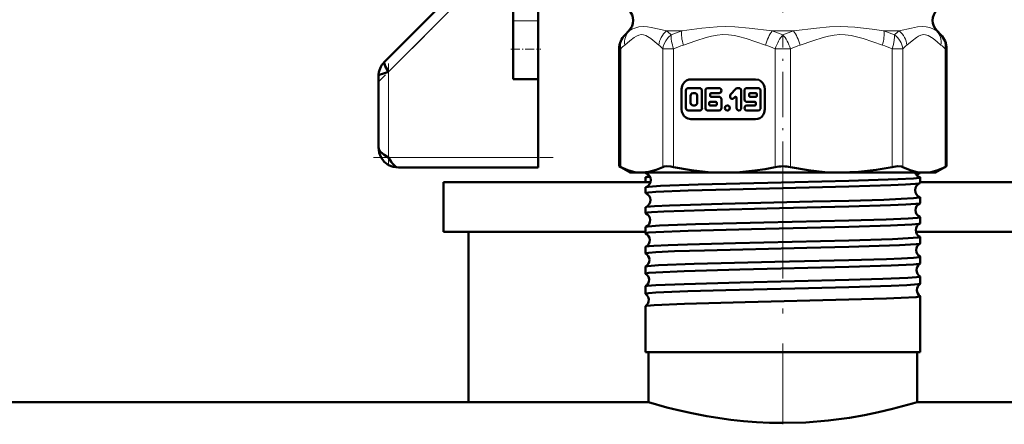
# Model space of a CAD drawing. Extents: x -1768 to 2122, y -1726 to 708.
# Tile 45 of 71: x 70 to 169, y -217 to -176. Entities that reach past the tile are written whole.
import ezdxf

# ---------------------------------------------------------------- set-up
doc = ezdxf.new("R2010")
doc.units = 0
doc.linetypes.add('DASHDOT', pattern=[18.5, 12, -3, 0.5, -3])

msp = doc.modelspace()

# ---------------------------------------------------------------- linework, layer by layer
at = {"color": 7, "linetype": 'DASHDOT', "lineweight": 18}
for p, q in [((146.565, -145.025), (146.565, -180.718)), ((146.565, -190.169), (146.565, -216.78))]:
    msp.add_line(p, q, dxfattribs=at)
at = {"color": 7, "linetype": 'DASHDOT', "lineweight": 18, "ltscale": 0.296715}
msp.add_line((114.538, -174.003), (106.146, -182.395), dxfattribs=at)
at = {"color": 7, "lineweight": 50}
for p, q in [((112.847, -174.28), (106.651, -180.476)), ((119.565, -175.394), (119.565, -176.348)), ((122.065, -175.394), (122.065, -176.348)), ((119.565, -179.209), (119.565, -176.348)), ((122.065, -179.209), (122.065, -176.348)), ((131.126, -177.372), (130.755, -177.743)), ((131.126, -177.372), (130.755, -177.743)), ((162.005, -177.372), (162.375, -177.743)), ((162.005, -177.372), (162.375, -177.743)), ((119.565, -182.209), (119.565, -179.209)), ((122.065, -182.209), (122.065, -179.209)), ((130.169, -190.929), (130.169, -179.157)), ((162.961, -190.929), (162.961, -179.157)), ((162.961, -190.929), (162.961, -179.157)), ((106.065, -181.89), (106.065, -189.062)), ((119.565, -182.209), (122.065, -182.209)), ((122.065, -182.209), (122.065, -190.062)), ((143.832, -182.217), (137.353, -182.217)), ((136.429, -183.217), (136.429, -185.217)), ((136.855, -183.346), (136.855, -185.09)), ((138.229, -183.089), (137.092, -183.089)), ((138.466, -185.09), (138.466, -183.346)), ((138.8, -183.346), (138.8, -185.09)), ((140.175, -183.089), (139.037, -183.089)), ((141.86, -183.164), (141.335, -183.732)), ((142.166, -183.089), (142.027, -183.089)), ((142.403, -185.09), (142.403, -183.346)), ((142.719, -183.346), (142.719, -184.218)), ((144.093, -183.089), (142.956, -183.089)), ((144.33, -185.09), (144.33, -183.346)), ((144.756, -185.217), (144.756, -183.217)), ((137.328, -183.859), (137.328, -184.577)), ((137.755, -183.602), (137.565, -183.602)), ((137.992, -184.577), (137.992, -183.859)), ((139.274, -183.859), (139.274, -183.705)), ((139.369, -183.602), (140.175, -183.602)), ((140.175, -183.961), (139.369, -183.961)), ((140.412, -185.09), (140.412, -184.218)), ((141.67, -184.095), (141.767, -183.99)), ((141.929, -184.062), (141.929, -185.09)), ((143.193, -183.705), (143.193, -183.859)), ((143.856, -183.602), (143.288, -183.602)), ((143.288, -183.961), (143.856, -183.961)), ((143.951, -183.859), (143.951, -183.705)), ((137.092, -185.346), (138.229, -185.346)), ((137.565, -184.833), (137.755, -184.833)), ((139.037, -185.346), (140.175, -185.346)), ((139.183, -184.577), (139.183, -184.731)), ((139.843, -184.474), (139.277, -184.474)), ((139.277, -184.833), (139.843, -184.833)), ((139.938, -184.731), (139.938, -184.577)), ((142.956, -184.474), (143.761, -184.474)), ((143.761, -184.833), (142.956, -184.833)), ((142.956, -185.346), (144.093, -185.346)), ((143.856, -184.577), (143.856, -184.731)), ((137.353, -186.217), (143.832, -186.217)), ((122.065, -190.062), (122.065, -191.062)), ((122.065, -191.062), (108.065, -191.062)), ((130.169, -190.929), (130.322, -191.006)), ((131.265, -191.562), (130.169, -190.929)), ((161.865, -191.562), (162.961, -190.929)), ((162.809, -191.006), (162.961, -190.929)), ((131.265, -191.562), (132.43, -191.562)), ((132.43, -191.562), (140.71, -191.562)), ((132.806, -191.605), (132.806, -191.562)), ((132.806, -192.512), (132.806, -192.048)), ((140.71, -191.562), (146.565, -191.562)), ((146.565, -191.562), (152.42, -191.562)), ((152.42, -191.562), (160.701, -191.562)), ((159.866, -191.688), (160.283, -191.63)), ((160.325, -191.605), (160.325, -191.562)), ((160.325, -192.61), (160.325, -192.048)), ((160.701, -191.562), (161.865, -191.562)), ((112.565, -192.512), (112.565, -197.512)), ((112.565, -192.512), (133.318, -192.512)), ((132.806, -193.616), (132.806, -193.043)), ((160.325, -192.512), (180.565, -192.512)), ((160.325, -194.622), (160.325, -194.037)), ((132.806, -195.629), (132.806, -195.031)), ((160.325, -196.637), (160.325, -196.025)), ((132.806, -197.645), (132.806, -197.018)), ((112.565, -197.512), (132.806, -197.512)), ((115.065, -197.512), (115.065, -214.562)), ((159.9, -197.512), (180.565, -197.512)), ((160.325, -198.653), (160.325, -198.011)), ((132.806, -199.662), (132.806, -199.003)), ((160.325, -200.672), (160.325, -199.994)), ((132.806, -201.682), (132.806, -200.985)), ((160.325, -202.693), (160.325, -201.976)), ((132.806, -203.705), (132.806, -202.965)), ((160.325, -209.562), (160.325, -203.954)), ((132.806, -209.562), (132.806, -204.943)), ((153.162, -209.562), (132.806, -209.562)), ((133.115, -214.562), (133.115, -209.562)), ((160.325, -209.562), (153.162, -209.562)), ((160.015, -214.562), (160.015, -209.562)), ((133.115, -214.562), (-329.435, -214.562)), ((-9.185, -214.562), (115.065, -214.562)), ((622.565, -214.562), (160.015, -214.562))]:
    msp.add_line(p, q, dxfattribs=at)
at = {"color": 7, "lineweight": 18}
for p, q in [((107.065, -181.476), (113.708, -174.833)), ((122.065, -176.348), (119.565, -176.348)), ((131.163, -177.372), (131.126, -177.372)), ((134.914, -177.372), (136.435, -177.372)), ((145.489, -177.372), (147.641, -177.372)), ((156.695, -177.372), (158.217, -177.372)), ((161.967, -177.372), (162.005, -177.372)), ((130.746, -177.752), (130.755, -177.743)), ((130.755, -177.743), (130.781, -177.718)), ((162.335, -177.703), (162.375, -177.743)), ((162.375, -177.743), (162.407, -177.776)), ((130.169, -179.157), (130.322, -179.157)), ((130.322, -179.157), (130.322, -191.006)), ((134.538, -191.006), (134.538, -179.157)), ((134.538, -179.157), (135.62, -179.157)), ((135.62, -179.157), (135.62, -191.006)), ((145.8, -191.006), (145.8, -179.157)), ((146.565, -179.157), (145.8, -179.157)), ((147.331, -179.157), (146.565, -179.157)), ((147.331, -179.157), (147.331, -191.006)), ((157.51, -191.006), (157.51, -179.157)), ((157.51, -179.157), (158.592, -179.157)), ((158.592, -179.157), (158.592, -191.006)), ((162.809, -191.006), (162.809, -179.157)), ((162.809, -179.157), (162.961, -179.157)), ((107.065, -190.062), (107.065, -181.476)), ((122.065, -190.062), (107.065, -190.062))]:
    msp.add_line(p, q, dxfattribs=at)
at = {"color": 7, "linetype": 'DASHDOT', "lineweight": 18, "ltscale": 0.376445}
msp.add_line((146.565, -192.96), (146.565, -177.902), dxfattribs=at)
at = {"color": 7, "linetype": 'DASHDOT', "lineweight": 18, "ltscale": 0.075}
msp.add_line((119.315, -179.209), (122.315, -179.209), dxfattribs=at)
at = {"color": 7, "linetype": 'DASHDOT', "lineweight": 18, "ltscale": 0.257574}
msp.add_line((107.065, -180.617), (107.065, -190.92), dxfattribs=at)
at = {"color": 7, "linetype": 'DASHDOT', "lineweight": 18, "ltscale": 0.45}
msp.add_line((105.565, -190.062), (123.565, -190.062), dxfattribs=at)
at = {"color": 7, "lineweight": 18}
for points in [[(131.163, -177.372), (131.519, -177.171), (131.736, -177.078), (132.127, -176.964), (132.592, -176.919)], [(132.592, -176.919), (133.013, -176.95), (133.383, -177.012), (134.163, -177.191), (134.914, -177.372)], [(136.435, -177.372), (138.465, -177.078), (139.977, -176.94), (140.785, -176.919)], [(140.785, -176.919), (141.762, -176.95), (143.193, -177.079), (145.489, -177.372)], [(147.641, -177.372), (149.947, -177.078), (151.221, -176.959), (152.364, -176.919)], [(152.364, -176.919), (153.79, -176.985), (155.522, -177.194), (156.695, -177.372)], [(158.217, -177.372), (159.447, -177.077), (160.053, -176.959), (160.546, -176.919)], [(160.546, -176.919), (160.927, -176.95), (161.252, -177.028), (161.534, -177.135), (161.967, -177.372)], [(134.133, -178.786), (133.735, -178.45), (133.334, -178.128), (133.009, -177.909), (132.844, -177.825), (132.593, -177.745), (132.365, -177.732), (132.129, -177.781), (131.896, -177.884), (131.678, -178.018), (131.245, -178.35), (130.726, -178.786)], [(135.386, -177.743), (135.083, -178.023), (134.842, -178.343), (134.681, -178.653), (134.583, -178.936), (134.538, -179.157)], [(144.823, -178.786), (143.86, -178.45), (142.894, -178.128), (142.107, -177.909), (141.71, -177.825), (141.104, -177.745), (140.555, -177.732), (139.984, -177.781), (139.421, -177.884), (138.896, -178.018), (137.851, -178.35), (136.598, -178.786)], [(156.533, -178.786), (155.57, -178.45), (154.604, -178.128), (153.818, -177.909), (153.42, -177.825), (152.814, -177.745), (152.265, -177.732), (151.694, -177.781), (151.131, -177.884), (150.606, -178.018), (149.561, -178.35), (148.308, -178.786)], [(157.51, -179.157), (157.643, -178.721), (157.727, -178.306), (157.754, -178.007), (157.745, -177.743)], [(162.404, -178.786), (162.005, -178.45), (161.605, -178.128), (161.279, -177.909), (161.115, -177.825), (160.864, -177.745), (160.636, -177.732), (160.4, -177.781), (160.167, -177.884), (159.949, -178.018), (159.516, -178.35), (158.997, -178.786)]]:
    msp.add_lwpolyline(points, dxfattribs=at)
at = {"color": 7, "lineweight": 50}
for points in [[(106.651, -180.476), (106.629, -180.522), (106.627, -180.565), (106.651, -180.678), (106.737, -180.884), (107.065, -181.476)], [(107.065, -181.476), (106.453, -181.649), (106.236, -181.734), (106.112, -181.809), (106.076, -181.851), (106.065, -181.89)], [(137.353, -182.217), (137.132, -182.247), (136.923, -182.333), (136.739, -182.471), (136.591, -182.652), (136.487, -182.869), (136.429, -183.217)], [(144.756, -183.217), (144.729, -182.977), (144.649, -182.752), (144.522, -182.552), (144.354, -182.392), (144.154, -182.28), (143.832, -182.217)], [(138.466, -183.346), (138.42, -183.194), (138.298, -183.1), (138.229, -183.089)], [(139.037, -183.089), (138.9, -183.137), (138.812, -183.266), (138.8, -183.346)], [(142.403, -183.346), (142.357, -183.194), (142.236, -183.1), (142.166, -183.089)], [(144.33, -183.346), (144.284, -183.194), (144.163, -183.1), (144.093, -183.089)], [(137.565, -183.602), (137.426, -183.651), (137.34, -183.779), (137.328, -183.859)], [(137.992, -183.859), (137.947, -183.708), (137.828, -183.615), (137.755, -183.602)], [(140.412, -184.218), (140.366, -184.066), (140.244, -183.972), (140.175, -183.961)], [(142.719, -184.218), (142.765, -184.369), (142.886, -184.463), (142.956, -184.474)], [(136.429, -185.217), (136.457, -185.457), (136.537, -185.683), (136.663, -185.882), (136.831, -186.042), (137.032, -186.155), (137.353, -186.217)], [(136.855, -185.09), (136.9, -185.241), (137.022, -185.335), (137.092, -185.346)], [(137.328, -184.577), (137.374, -184.728), (137.492, -184.821), (137.565, -184.833)], [(137.755, -184.833), (137.894, -184.784), (137.98, -184.656), (137.992, -184.577)], [(138.8, -185.09), (138.846, -185.241), (138.968, -185.335), (139.037, -185.346)], [(140.175, -185.346), (140.311, -185.299), (140.4, -185.168), (140.412, -185.09)], [(141.004, -185.346), (141.092, -185.328), (141.182, -185.259), (141.241, -185.088), (141.18, -184.918), (141.091, -184.851), (141.004, -184.833)], [(141.929, -185.09), (141.975, -185.242), (142.097, -185.335), (142.166, -185.346)], [(142.166, -185.346), (142.303, -185.299), (142.392, -185.168), (142.403, -185.09)], [(143.832, -186.217), (144.054, -186.188), (144.262, -186.101), (144.447, -185.964), (144.594, -185.783), (144.698, -185.566), (144.756, -185.217)], [(144.093, -185.346), (144.23, -185.299), (144.319, -185.168), (144.33, -185.09)], [(106.065, -189.062), (106.119, -189.272), (106.27, -189.476), (106.617, -189.766), (107.065, -190.062)], [(108.065, -191.062), (107.543, -190.998), (107.063, -190.806), (106.641, -190.485), (106.321, -190.064), (106.128, -189.584), (106.065, -189.062)], [(107.065, -190.062), (107.342, -190.483), (107.484, -190.673), (107.687, -190.89), (107.869, -191.015), (108.065, -191.062)], [(130.322, -191.006), (131.054, -191.321), (131.751, -191.502), (132.43, -191.562)], [(132.43, -191.562), (133.143, -191.496), (133.876, -191.296), (134.538, -191.006)], [(134.538, -191.006), (134.683, -190.956), (134.867, -190.932), (135.336, -190.956), (135.62, -191.006)], [(135.62, -191.006), (137.389, -191.321), (139.07, -191.502), (140.71, -191.562)], [(140.71, -191.562), (142.24, -191.51), (143.768, -191.357), (144.786, -191.202), (145.8, -191.006)], [(147.331, -191.006), (149.099, -191.321), (150.78, -191.502), (152.42, -191.562)], [(152.42, -191.562), (154.142, -191.496), (155.912, -191.296), (157.51, -191.006)], [(157.51, -191.006), (158.044, -190.932), (158.448, -190.957), (158.592, -191.006)], [(158.592, -191.006), (159.326, -191.321), (160.022, -191.502), (160.701, -191.562)], [(160.701, -191.562), (161.38, -191.502), (162.076, -191.321), (162.809, -191.006)], [(132.806, -191.605), (132.807, -191.6), (132.81, -191.597), (132.82, -191.59), (132.844, -191.581), (132.93, -191.562)], [(132.847, -191.63), (132.819, -191.619), (132.81, -191.613), (132.806, -191.607), (132.806, -191.605)], [(132.806, -192.048), (132.806, -192.045), (132.811, -192.039), (132.821, -192.033), (132.855, -192.021)], [(133.341, -192.284), (133.3, -192.568), (133.121, -192.851), (132.871, -193.01), (132.847, -193.018)], [(153.162, -192.387), (158.087, -192.231), (159.654, -192.147), (160.248, -192.081), (160.301, -192.066), (160.316, -192.059), (160.322, -192.054), (160.324, -192.051), (160.325, -192.048)], [(160.325, -192.048), (160.324, -192.045), (160.319, -192.039), (160.309, -192.033), (160.275, -192.021)], [(160.283, -191.63), (160.312, -191.619), (160.32, -191.613), (160.324, -191.607), (160.325, -191.605)], [(132.806, -193.616), (132.807, -193.611), (132.81, -193.608), (132.819, -193.602), (132.842, -193.593), (133.131, -193.546), (133.833, -193.492), (137.081, -193.357), (141.256, -193.24), (153.162, -192.953)], [(132.806, -193.043), (132.806, -193.04), (132.81, -193.035), (132.818, -193.029), (132.847, -193.018)], [(132.847, -193.018), (133.115, -192.975), (134.326, -192.892), (138.084, -192.756), (145.044, -192.58), (153.162, -192.387)], [(153.162, -192.953), (157.372, -192.824), (158.84, -192.76), (159.84, -192.695), (160.196, -192.654), (160.29, -192.633)], [(153.162, -194.376), (156.675, -194.273), (158.429, -194.205), (159.65, -194.137), (160.248, -194.071), (160.301, -194.056), (160.316, -194.048), (160.322, -194.044), (160.324, -194.041), (160.325, -194.037)], [(132.806, -195.629), (132.806, -195.627), (132.809, -195.623), (132.813, -195.619), (132.83, -195.61), (133.024, -195.572), (133.404, -195.534), (134.652, -195.461), (138.714, -195.32), (146.238, -195.133), (153.162, -194.966)], [(132.835, -195.011), (132.916, -194.991), (133.724, -194.915), (135.208, -194.842), (140.471, -194.68), (149.524, -194.466), (153.162, -194.376)], [(153.162, -194.966), (157.335, -194.838), (158.895, -194.77), (159.879, -194.704), (160.216, -194.663), (160.299, -194.642)], [(153.162, -196.364), (156.929, -196.252), (159.107, -196.159), (160.036, -196.09), (160.292, -196.047), (160.315, -196.037), (160.321, -196.032), (160.324, -196.027), (160.325, -196.025)], [(132.806, -197.645), (132.807, -197.64), (132.81, -197.637), (132.819, -197.631), (132.842, -197.621), (133.131, -197.575), (133.836, -197.52), (137.078, -197.385), (143.427, -197.214), (153.162, -196.98)], [(132.827, -197), (132.876, -196.986), (133.055, -196.958), (134.194, -196.875), (137.82, -196.739), (144.666, -196.565), (153.162, -196.364)], [(153.162, -196.98), (157.358, -196.851), (159.474, -196.75), (160.18, -196.683), (160.305, -196.654)], [(153.162, -198.349), (157.548, -198.215), (159.124, -198.144), (160.115, -198.066), (160.267, -198.04), (160.308, -198.026), (160.319, -198.019), (160.323, -198.016), (160.325, -198.011)], [(132.806, -199.662), (132.807, -199.658), (132.81, -199.654), (132.819, -199.648), (132.842, -199.639), (133.131, -199.592), (133.833, -199.537), (135.726, -199.449), (138.706, -199.353), (148.95, -199.102), (153.162, -198.997)], [(132.822, -198.987), (132.889, -198.968), (133.171, -198.93), (133.642, -198.892), (135.075, -198.819), (137.008, -198.749), (141.827, -198.618), (153.162, -198.349)], [(153.162, -198.997), (158.251, -198.832), (159.916, -198.732), (160.237, -198.689), (160.31, -198.668)], [(153.162, -200.332), (156.961, -200.22), (158.465, -200.16), (159.665, -200.092), (160.25, -200.027), (160.301, -200.013), (160.316, -200.005), (160.322, -200), (160.324, -199.998), (160.325, -199.994)], [(132.806, -201.682), (132.807, -201.677), (132.81, -201.674), (132.819, -201.668), (132.842, -201.659), (133.131, -201.612), (133.833, -201.557), (136.675, -201.435), (142.252, -201.279), (153.162, -201.016)], [(132.819, -200.972), (132.859, -200.958), (133.021, -200.929), (134.116, -200.847), (137.68, -200.711), (145.751, -200.509), (153.162, -200.332)], [(153.162, -201.016), (157.408, -200.885), (159.645, -200.773), (160.199, -200.715), (160.288, -200.695), (160.313, -200.685)], [(153.162, -202.313), (156.566, -202.214), (159.09, -202.11), (159.935, -202.051), (160.281, -202.001), (160.309, -201.991), (160.32, -201.984), (160.323, -201.981), (160.325, -201.976)], [(132.806, -203.705), (132.807, -203.7), (132.81, -203.697), (132.819, -203.69), (132.843, -203.681), (133.131, -203.634), (133.832, -203.579), (137.034, -203.445), (140.843, -203.337), (149.128, -203.138), (153.162, -203.038)], [(132.816, -202.953), (132.847, -202.941), (132.974, -202.916), (133.84, -202.842), (136.69, -202.723), (142.291, -202.57), (153.162, -202.313)], [(153.162, -203.038), (157.417, -202.906), (158.984, -202.836), (160.115, -202.749), (160.278, -202.72), (160.315, -202.705)], [(153.162, -204.291), (156.932, -204.18), (158.427, -204.122), (159.911, -204.032), (160.258, -203.985), (160.304, -203.972), (160.317, -203.965), (160.322, -203.96), (160.324, -203.958), (160.325, -203.954)], [(132.814, -204.932), (132.839, -204.921), (132.944, -204.898), (133.672, -204.831), (136.707, -204.7), (142.781, -204.536), (153.162, -204.291)], [(133.115, -214.562), (134.937, -215.079), (136.095, -215.371), (137.448, -215.675), (138.954, -215.967), (141.356, -216.326), (142.623, -216.462), (143.921, -216.563), (145.238, -216.625), (146.565, -216.645)], [(146.565, -216.645), (148.865, -216.583), (151.113, -216.402), (153.255, -216.121), (154.758, -215.861), (156.142, -215.576), (157.562, -215.241), (159.543, -214.702), (160.015, -214.562)]]:
    msp.add_lwpolyline(points, dxfattribs=at)
for centre, radius, start, end in [((130.065, -176.312), 1.5, 315.00005, 45), ((163.065, -176.312), 1.5, 135, 225), ((132.169, -179.157), 2, 135, 180.00001), ((132.169, -179.157), 2, 135, 180.00001), ((160.961, -179.157), 2, 0, 45), ((160.961, -179.157), 2, 0, 45), ((108.049, -181.883), 1.984, 134.80796, 180.19202), ((108.049, -181.883), 1.984, 134.808, 180.19202), ((142.029, -183.317), 0.228, 90.50339, 137.96335), ((139.374, -183.7), 0.099, 92.71939, 182.49726), ((139.374, -183.863), 0.099, 177.49898, 267.27681), ((141.835, -184.051), 0.0913, 90.50339, 137.96328), ((141.83, -184.058), 0.099, 357.49881, 87.27724), ((143.292, -183.7), 0.099, 92.7495, 182.47569), ((143.292, -183.863), 0.099, 177.52209, 267.23977), ((143.852, -183.7), 0.099, 357.5221, 87.23977), ((143.852, -183.863), 0.099, 272.7495, 2.47569), ((139.282, -184.572), 0.099, 92.7495, 182.47569), ((139.282, -184.735), 0.099, 177.52209, 267.23977), ((139.838, -184.572), 0.099, 357.5221, 87.23977), ((139.838, -184.735), 0.099, 272.7495, 2.47569), ((143.757, -184.572), 0.099, 357.49899, 87.27681), ((143.757, -184.735), 0.099, 272.7194, 2.49727), ((146.554, -194.658), 3.729, 89.83184, 101.67366), ((146.576, -194.658), 3.729, 78.3264, 90.16808), ((132.613, -192.317), 0.727, 2.62882, 71.21936), ((132.657, -191.368), 0.682, 286.93362, 317.06823), ((133.435, -194.881), 2.919, 93.62532, 101.47107), ((160.492, -191.338), 0.717, 198.12438, 252.3534), ((160.497, -192.288), 0.693, 107.99748, 138.95413), ((160.537, -193.319), 0.73, 109.81547, 180.65183), ((160.286, -192.587), 0.0457, 274.14835, 328.48287), ((132.84, -193.597), 0.0392, 208.73288, 264.29215), ((132.576, -194.319), 0.73, 2.7344, 69.14486), ((160.536, -193.329), 0.73, 179.85861, 250.25184), ((160.287, -194.061), 0.0451, 31.70002, 85.94561), ((132.839, -195.05), 0.0385, 95.59628, 151.1796), ((132.574, -194.327), 0.732, 290.90159, 3.41699), ((160.574, -195.32), 0.732, 112.05749, 180.5678), ((160.294, -194.608), 0.034, 277.4234, 333.92082), ((132.833, -195.617), 0.03, 203.6851, 260.80445), ((132.539, -196.32), 0.732, 2.80774, 66.7538), ((160.573, -195.328), 0.732, 179.95325, 248.00055), ((160.295, -196.04), 0.0333, 26.2116, 82.66889), ((132.832, -197.03), 0.0293, 99.14109, 156.24765), ((132.538, -196.327), 0.734, 293.26267, 3.35631), ((160.61, -197.321), 0.734, 114.54686, 180.51733), ((160.3, -196.627), 0.0267, 281.08121, 338.55948), ((132.828, -197.637), 0.024, 199.28673, 256.95595), ((132.503, -198.321), 0.734, 2.87226, 64.13914), ((160.61, -197.327), 0.734, 180.02431, 245.48286), ((160.301, -198.02), 0.026, 21.49833, 78.97538), ((132.828, -199.01), 0.0234, 102.96992, 160.48751), ((132.501, -198.326), 0.735, 295.88205, 3.29433), ((160.647, -199.322), 0.736, 117.26506, 180.45056), ((160.304, -198.647), 0.0218, 285.09468, 342.57404), ((132.825, -199.657), 0.02, 195.74293, 252.79657), ((132.467, -200.321), 0.735, 2.91292, 61.36246), ((160.646, -199.326), 0.735, 180.07461, 242.78094), ((160.305, -200.001), 0.0212, 17.6132, 75.00417), ((132.824, -200.99), 0.0194, 106.97896, 164.16468), ((132.465, -200.326), 0.737, 298.66161, 3.25454), ((160.683, -201.322), 0.737, 120.12083, 180.40815), ((160.307, -200.667), 0.0184, 289.31473, 345.96829), ((132.822, -201.678), 0.0171, 192.55589, 248.49048), ((132.43, -202.322), 0.737, 2.95368, 58.42055), ((160.683, -201.326), 0.737, 180.11646, 239.91664), ((160.307, -201.98), 0.0178, 14.15307, 70.7985), ((132.822, -202.969), 0.0164, 111.36627, 167.45828), ((132.43, -202.325), 0.738, 301.57117, 3.21843), ((160.719, -203.323), 0.738, 123.1304, 180.37034), ((160.309, -202.69), 0.016, 293.52725, 348.69345), ((132.82, -203.702), 0.015, 189.93588, 244.01384), ((132.395, -204.322), 0.738, 2.97965, 55.35032), ((160.718, -203.325), 0.738, 180.14436, 236.91476), ((160.31, -203.957), 0.0153, 11.33421, 66.51388), ((132.82, -204.945), 0.0143, 115.76184, 169.94695), ((132.394, -204.325), 0.739, 304.65828, 3.17974)]:
    msp.add_arc(centre, radius, start, end, dxfattribs=at)
at = {"color": 7, "lineweight": 18}
for centre, radius, start, end in [((134.614, -181.58), 5.441, 129.35589, 135.16457), ((130.986, -182.857), 6.747, 49.2926, 54.39128), ((141.979, -194.733), 18.224, 107.71106, 111.2104), ((139.726, -195.841), 19.347, 69.2976, 72.6677), ((153.405, -195.841), 19.347, 107.3323, 110.70239), ((151.151, -194.733), 18.224, 68.78961, 72.28894), ((162.145, -182.857), 6.747, 125.60872, 130.7074), ((158.517, -181.58), 5.441, 44.83543, 50.64411), ((134.514, -183.326), 5.913, 129.84104, 135.16147), ((130.345, -183.326), 5.913, 44.83854, 50.15897), ((142.105, -194.775), 16.91, 109.00787, 112.54965), ((139.315, -194.775), 16.91, 67.45034, 70.99213), ((153.815, -194.775), 16.91, 109.00787, 112.54965), ((151.025, -194.775), 16.91, 67.45034, 70.99213), ((162.785, -183.326), 5.913, 129.84104, 135.16147), ((158.616, -183.326), 5.913, 44.83854, 50.15897)]:
    msp.add_arc(centre, radius, start, end, dxfattribs=at)
for centre, major_axis, ratio, start_param, end_param in [((132.574, -178.786), (1.277, -1.539), 0.880592, 3.24575, 4.081599), ((135.981, -178.786), (-1.277, -1.539), 0.880592, 4.50733, 5.343179), ((137.363, -178.786), (0.65, -1.892), 0.364753, 3.751886, 4.587735), ((145.588, -178.786), (-0.65, -1.892), 0.364753, 4.001194, 4.837043), ((147.542, -178.786), (0.65, -1.892), 0.364753, 1.446142, 2.281991), ((155.767, -178.786), (-0.65, -1.892), 0.364753, 1.695451, 2.5313), ((157.149, -178.786), (1.277, -1.539), 0.880592, 0.940006, 1.775856), ((160.556, -178.786), (-1.277, -1.539), 0.880592, 2.201586, 3.037435), ((132.169, -179.157), (1.414, -1.414), 0.862856, 3.141593, 4.000478), ((136.386, -179.157), (0.765, -1.848), 0.357407, 3.706528, 4.565414), ((146.565, -179.157), (-0.765, -1.848), 0.357407, 4.000478, 4.859364), ((146.565, -179.157), (0.765, -1.848), 0.357407, 1.423821, 2.282707), ((156.745, -179.157), (1.414, -1.414), 0.862856, 0.858886, 1.717772), ((160.961, -179.157), (-1.414, -1.414), 0.862856, 2.282707, 3.141593)]:
    msp.add_ellipse(centre, major_axis=major_axis, ratio=ratio, start_param=start_param, end_param=end_param, dxfattribs=at)
at = {"color": 7, "lineweight": 50}
for centre, start_param, end_param in [((137.092, -183.346), 0, 1.570796), ((140.175, -183.346), 3.141593, 6.283185), ((142.956, -183.346), 0, 1.570796), ((141.503, -183.913), 0.785398, 3.926991), ((138.229, -185.09), 3.141593, 4.712389), ((141.004, -185.09), 0, 3.141593), ((142.956, -185.09), 0, 3.141593)]:
    msp.add_ellipse(centre, major_axis=(0, 0.257), ratio=0.92388, start_param=start_param, end_param=end_param, dxfattribs=at)

doc.saveas('drawing.dxf')
